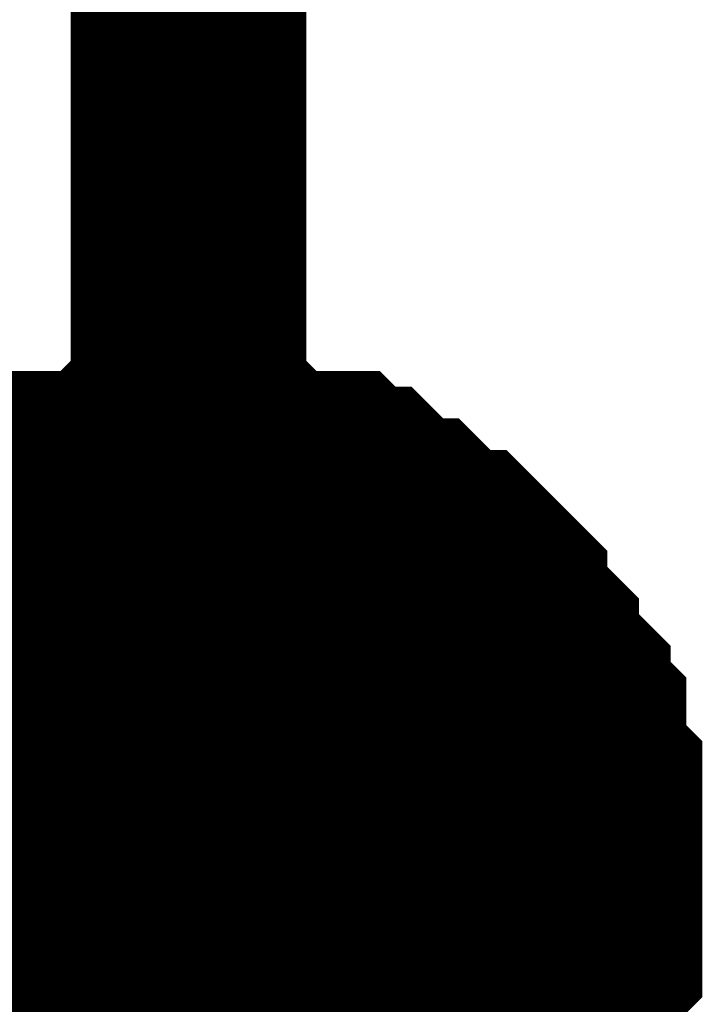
# Model space of a CAD drawing. Header units: inches. Extents: x 0 to 17, y 0 to 11.
# Tile 235 of 256: x 15.3415 to 15.3757, y 7.9927 to 8.0419. Entities that reach past the tile are written whole.
import ezdxf

# ---------------------------------------------------------------- set-up
doc = ezdxf.new("R2010")
doc.units = ezdxf.units.IN
doc.header["$MEASUREMENT"] = 0
doc.layers.add('Sheet', color=255, linetype='Continuous')

msp = doc.modelspace()

# ---------------------------------------------------------------- linework, layer by layer
at = {"layer": 'Sheet'}
for points in [[(15.100187, 9.099265, 0.0118, 0.0118, 0), (15.349953, 9.099265, 0.0118, 0.0118, 0), (15.349953, 8.999351, 0.0118, 0.0118, 0), (15.349953, 8.899438, 0.0118, 0.0118, 0), (15.349953, 8.799524, 0.0118, 0.0118, 0), (15.349953, 8.699611, 0.0118, 0.0118, 0), (15.349953, 8.599697, 0.0118, 0.0118, 0), (15.349953, 8.499784, 0.0118, 0.0118, 0), (15.349953, 8.39987, 0.0118, 0.0118, 0), (15.349953, 8.299957, 0.0118, 0.0118, 0), (15.349953, 8.19925, 0.0118, 0.0118, 0), (15.349953, 8.099337, 0.0118, 0.0118, 0), (15.349953, 7.999423, 0.0118, 0.0118, 0), (15.349953, 7.89951, 0.0118, 0.0118, 0)], [(15.334888, 8.012904, 0.0118, 0.0118, 0), (15.335681, 8.013697, 0.0118, 0.0118, 0), (15.336474, 8.01449, 0.0118, 0.0118, 0), (15.337267, 8.01449, 0.0118, 0.0118, 0), (15.33806, 8.015283, 0.0118, 0.0118, 0), (15.338853, 8.016076, 0.0118, 0.0118, 0), (15.339646, 8.016076, 0.0118, 0.0118, 0), (15.340438, 8.016869, 0.0118, 0.0118, 0), (15.341231, 8.017661, 0.0118, 0.0118, 0), (15.342024, 8.017661, 0.0118, 0.0118, 0), (15.342817, 8.018454, 0.0118, 0.0118, 0), (15.34361, 8.018454, 0.0118, 0.0118, 0), (15.345196, 8.018454, 0.0118, 0.0118, 0), (15.345989, 8.018454, 0.0118, 0.0118, 0), (15.346782, 8.019247, 0.0118, 0.0118, 0), (15.347575, 8.019247, 0.0118, 0.0118, 0), (15.34916, 8.019247, 0.0118, 0.0118, 0), (15.349953, 8.019247, 0.0118, 0.0118, 0)], [(15.334888, 8.012904, 0.0118, 0.0118, 0), (15.335681, 8.013697, 0.0118, 0.0118, 0), (15.336474, 8.01449, 0.0118, 0.0118, 0), (15.337267, 8.01449, 0.0118, 0.0118, 0), (15.33806, 8.015283, 0.0118, 0.0118, 0), (15.338853, 8.016076, 0.0118, 0.0118, 0), (15.339646, 8.016076, 0.0118, 0.0118, 0), (15.340438, 8.016869, 0.0118, 0.0118, 0), (15.341231, 8.017661, 0.0118, 0.0118, 0), (15.342024, 8.017661, 0.0118, 0.0118, 0), (15.342817, 8.018454, 0.0118, 0.0118, 0), (15.34361, 8.018454, 0.0118, 0.0118, 0), (15.345196, 8.018454, 0.0118, 0.0118, 0), (15.345989, 8.018454, 0.0118, 0.0118, 0), (15.346782, 8.019247, 0.0118, 0.0118, 0), (15.347575, 8.019247, 0.0118, 0.0118, 0), (15.34916, 8.019247, 0.0118, 0.0118, 0), (15.349953, 8.019247, 0.0118, 0.0118, 0)], [(15.334888, 8.012904, 0.0118, 0.0118, 0), (15.335681, 8.013697, 0.0118, 0.0118, 0), (15.336474, 8.01449, 0.0118, 0.0118, 0), (15.337267, 8.01449, 0.0118, 0.0118, 0), (15.33806, 8.015283, 0.0118, 0.0118, 0), (15.338853, 8.016076, 0.0118, 0.0118, 0), (15.339646, 8.016076, 0.0118, 0.0118, 0), (15.340438, 8.016869, 0.0118, 0.0118, 0), (15.341231, 8.017661, 0.0118, 0.0118, 0), (15.342024, 8.017661, 0.0118, 0.0118, 0), (15.342817, 8.018454, 0.0118, 0.0118, 0), (15.34361, 8.018454, 0.0118, 0.0118, 0), (15.345196, 8.018454, 0.0118, 0.0118, 0), (15.345989, 8.018454, 0.0118, 0.0118, 0), (15.346782, 8.019247, 0.0118, 0.0118, 0), (15.347575, 8.019247, 0.0118, 0.0118, 0), (15.34916, 8.019247, 0.0118, 0.0118, 0), (15.349953, 8.019247, 0.0118, 0.0118, 0)], [(15.334888, 8.012904, 0.0118, 0.0118, 0), (15.335681, 8.013697, 0.0118, 0.0118, 0), (15.336474, 8.01449, 0.0118, 0.0118, 0), (15.337267, 8.01449, 0.0118, 0.0118, 0), (15.33806, 8.015283, 0.0118, 0.0118, 0), (15.338853, 8.016076, 0.0118, 0.0118, 0), (15.339646, 8.016076, 0.0118, 0.0118, 0), (15.340438, 8.016869, 0.0118, 0.0118, 0), (15.341231, 8.017661, 0.0118, 0.0118, 0), (15.342024, 8.017661, 0.0118, 0.0118, 0), (15.342817, 8.018454, 0.0118, 0.0118, 0), (15.34361, 8.018454, 0.0118, 0.0118, 0), (15.345196, 8.018454, 0.0118, 0.0118, 0), (15.345989, 8.018454, 0.0118, 0.0118, 0), (15.346782, 8.019247, 0.0118, 0.0118, 0), (15.347575, 8.019247, 0.0118, 0.0118, 0), (15.34916, 8.019247, 0.0118, 0.0118, 0), (15.349953, 8.019247, 0.0118, 0.0118, 0)], [(15.349953, 8.019247, 0.0118, 0.0118, 0), (15.349953, 8.019247, 0.0118, 0.0118, 0)], [(15.349953, 8.019247, 0.0118, 0.0118, 0), (15.350746, 8.019247, 0.0118, 0.0118, 0), (15.352332, 8.019247, 0.0118, 0.0118, 0), (15.353125, 8.019247, 0.0118, 0.0118, 0), (15.353918, 8.018454, 0.0118, 0.0118, 0), (15.354711, 8.018454, 0.0118, 0.0118, 0), (15.356297, 8.018454, 0.0118, 0.0118, 0), (15.35709, 8.018454, 0.0118, 0.0118, 0), (15.357882, 8.017661, 0.0118, 0.0118, 0), (15.358675, 8.017661, 0.0118, 0.0118, 0), (15.359468, 8.016869, 0.0118, 0.0118, 0), (15.360261, 8.016076, 0.0118, 0.0118, 0), (15.361054, 8.016076, 0.0118, 0.0118, 0), (15.361847, 8.015283, 0.0118, 0.0118, 0), (15.36264, 8.01449, 0.0118, 0.0118, 0), (15.363433, 8.01449, 0.0118, 0.0118, 0), (15.364226, 8.013697, 0.0118, 0.0118, 0), (15.365019, 8.012904, 0.0118, 0.0118, 0), (15.365019, 8.012111, 0.0118, 0.0118, 0), (15.365812, 8.011318, 0.0118, 0.0118, 0), (15.366604, 8.010525, 0.0118, 0.0118, 0), (15.366604, 8.009732, 0.0118, 0.0118, 0), (15.367397, 8.008939, 0.0118, 0.0118, 0), (15.36819, 8.008146, 0.0118, 0.0118, 0), (15.36819, 8.007353, 0.0118, 0.0118, 0), (15.368983, 8.00656, 0.0118, 0.0118, 0), (15.368983, 8.005767, 0.0118, 0.0118, 0), (15.368983, 8.004181, 0.0118, 0.0118, 0), (15.369776, 8.003388, 0.0118, 0.0118, 0), (15.369776, 8.002595, 0.0118, 0.0118, 0), (15.369776, 8.001802, 0.0118, 0.0118, 0), (15.369776, 8.000216, 0.0118, 0.0118, 0), (15.369776, 7.999423, 0.0118, 0.0118, 0)], [(15.349953, 8.019247, 0.0118, 0.0118, 0), (15.349953, 8.019247, 0.0118, 0.0118, 0)], [(15.349953, 8.019247, 0.0118, 0.0118, 0), (15.350746, 8.019247, 0.0118, 0.0118, 0), (15.352332, 8.019247, 0.0118, 0.0118, 0), (15.353125, 8.019247, 0.0118, 0.0118, 0), (15.353918, 8.018454, 0.0118, 0.0118, 0), (15.354711, 8.018454, 0.0118, 0.0118, 0), (15.356297, 8.018454, 0.0118, 0.0118, 0), (15.35709, 8.018454, 0.0118, 0.0118, 0), (15.357882, 8.017661, 0.0118, 0.0118, 0), (15.358675, 8.017661, 0.0118, 0.0118, 0), (15.359468, 8.016869, 0.0118, 0.0118, 0), (15.360261, 8.016076, 0.0118, 0.0118, 0), (15.361054, 8.016076, 0.0118, 0.0118, 0), (15.361847, 8.015283, 0.0118, 0.0118, 0), (15.36264, 8.01449, 0.0118, 0.0118, 0), (15.363433, 8.01449, 0.0118, 0.0118, 0), (15.364226, 8.013697, 0.0118, 0.0118, 0), (15.365019, 8.012904, 0.0118, 0.0118, 0), (15.365019, 8.012111, 0.0118, 0.0118, 0), (15.365812, 8.011318, 0.0118, 0.0118, 0), (15.366604, 8.010525, 0.0118, 0.0118, 0), (15.366604, 8.009732, 0.0118, 0.0118, 0), (15.367397, 8.008939, 0.0118, 0.0118, 0), (15.36819, 8.008146, 0.0118, 0.0118, 0), (15.36819, 8.007353, 0.0118, 0.0118, 0), (15.368983, 8.00656, 0.0118, 0.0118, 0), (15.368983, 8.005767, 0.0118, 0.0118, 0), (15.368983, 8.004181, 0.0118, 0.0118, 0), (15.369776, 8.003388, 0.0118, 0.0118, 0), (15.369776, 8.002595, 0.0118, 0.0118, 0), (15.369776, 8.001802, 0.0118, 0.0118, 0), (15.369776, 8.000216, 0.0118, 0.0118, 0), (15.369776, 7.999423, 0.0118, 0.0118, 0)], [(15.349953, 8.019247, 0.0118, 0.0118, 0), (15.349953, 8.019247, 0.0118, 0.0118, 0)], [(15.349953, 8.019247, 0.0118, 0.0118, 0), (15.350746, 8.019247, 0.0118, 0.0118, 0), (15.352332, 8.019247, 0.0118, 0.0118, 0), (15.353125, 8.019247, 0.0118, 0.0118, 0), (15.353918, 8.018454, 0.0118, 0.0118, 0), (15.354711, 8.018454, 0.0118, 0.0118, 0), (15.356297, 8.018454, 0.0118, 0.0118, 0), (15.35709, 8.018454, 0.0118, 0.0118, 0), (15.357882, 8.017661, 0.0118, 0.0118, 0), (15.358675, 8.017661, 0.0118, 0.0118, 0), (15.359468, 8.016869, 0.0118, 0.0118, 0), (15.360261, 8.016076, 0.0118, 0.0118, 0), (15.361054, 8.016076, 0.0118, 0.0118, 0), (15.361847, 8.015283, 0.0118, 0.0118, 0), (15.36264, 8.01449, 0.0118, 0.0118, 0), (15.363433, 8.01449, 0.0118, 0.0118, 0), (15.364226, 8.013697, 0.0118, 0.0118, 0), (15.365019, 8.012904, 0.0118, 0.0118, 0), (15.365019, 8.012111, 0.0118, 0.0118, 0), (15.365812, 8.011318, 0.0118, 0.0118, 0), (15.366604, 8.010525, 0.0118, 0.0118, 0), (15.366604, 8.009732, 0.0118, 0.0118, 0), (15.367397, 8.008939, 0.0118, 0.0118, 0), (15.36819, 8.008146, 0.0118, 0.0118, 0), (15.36819, 8.007353, 0.0118, 0.0118, 0), (15.368983, 8.00656, 0.0118, 0.0118, 0), (15.368983, 8.005767, 0.0118, 0.0118, 0), (15.368983, 8.004181, 0.0118, 0.0118, 0), (15.369776, 8.003388, 0.0118, 0.0118, 0), (15.369776, 8.002595, 0.0118, 0.0118, 0), (15.369776, 8.001802, 0.0118, 0.0118, 0), (15.369776, 8.000216, 0.0118, 0.0118, 0), (15.369776, 7.999423, 0.0118, 0.0118, 0)], [(15.349953, 8.019247, 0.0118, 0.0118, 0), (15.349953, 8.019247, 0.0118, 0.0118, 0)], [(15.349953, 8.019247, 0.0118, 0.0118, 0), (15.350746, 8.019247, 0.0118, 0.0118, 0), (15.352332, 8.019247, 0.0118, 0.0118, 0), (15.353125, 8.019247, 0.0118, 0.0118, 0), (15.353918, 8.018454, 0.0118, 0.0118, 0), (15.354711, 8.018454, 0.0118, 0.0118, 0), (15.356297, 8.018454, 0.0118, 0.0118, 0), (15.35709, 8.018454, 0.0118, 0.0118, 0), (15.357882, 8.017661, 0.0118, 0.0118, 0), (15.358675, 8.017661, 0.0118, 0.0118, 0), (15.359468, 8.016869, 0.0118, 0.0118, 0), (15.360261, 8.016076, 0.0118, 0.0118, 0), (15.361054, 8.016076, 0.0118, 0.0118, 0), (15.361847, 8.015283, 0.0118, 0.0118, 0), (15.36264, 8.01449, 0.0118, 0.0118, 0), (15.363433, 8.01449, 0.0118, 0.0118, 0), (15.364226, 8.013697, 0.0118, 0.0118, 0), (15.365019, 8.012904, 0.0118, 0.0118, 0), (15.365019, 8.012111, 0.0118, 0.0118, 0), (15.365812, 8.011318, 0.0118, 0.0118, 0), (15.366604, 8.010525, 0.0118, 0.0118, 0), (15.366604, 8.009732, 0.0118, 0.0118, 0), (15.367397, 8.008939, 0.0118, 0.0118, 0), (15.36819, 8.008146, 0.0118, 0.0118, 0), (15.36819, 8.007353, 0.0118, 0.0118, 0), (15.368983, 8.00656, 0.0118, 0.0118, 0), (15.368983, 8.005767, 0.0118, 0.0118, 0), (15.368983, 8.004181, 0.0118, 0.0118, 0), (15.369776, 8.003388, 0.0118, 0.0118, 0), (15.369776, 8.002595, 0.0118, 0.0118, 0), (15.369776, 8.001802, 0.0118, 0.0118, 0), (15.369776, 8.000216, 0.0118, 0.0118, 0), (15.369776, 7.999423, 0.0118, 0.0118, 0)], [(15.338853, 8.016076, 0.0039, 0.0039, 0), (15.339646, 8.016076, 0.0039, 0.0039, 0), (15.340438, 8.016869, 0.0039, 0.0039, 0), (15.341231, 8.017661, 0.0039, 0.0039, 0), (15.342024, 8.017661, 0.0039, 0.0039, 0), (15.342817, 8.018454, 0.0039, 0.0039, 0), (15.34361, 8.018454, 0.0039, 0.0039, 0), (15.345196, 8.018454, 0.0039, 0.0039, 0), (15.345989, 8.018454, 0.0039, 0.0039, 0), (15.346782, 8.019247, 0.0039, 0.0039, 0), (15.347575, 8.019247, 0.0039, 0.0039, 0), (15.34916, 8.019247, 0.0039, 0.0039, 0), (15.349953, 8.019247, 0.0039, 0.0039, 0)], [(15.338853, 8.016076, 0.0039, 0.0039, 0), (15.339646, 8.016076, 0.0039, 0.0039, 0), (15.340438, 8.016869, 0.0039, 0.0039, 0), (15.341231, 8.017661, 0.0039, 0.0039, 0), (15.342024, 8.017661, 0.0039, 0.0039, 0), (15.342817, 8.018454, 0.0039, 0.0039, 0), (15.34361, 8.018454, 0.0039, 0.0039, 0), (15.345196, 8.018454, 0.0039, 0.0039, 0), (15.345989, 8.018454, 0.0039, 0.0039, 0), (15.346782, 8.019247, 0.0039, 0.0039, 0), (15.347575, 8.019247, 0.0039, 0.0039, 0), (15.34916, 8.019247, 0.0039, 0.0039, 0), (15.349953, 8.019247, 0.0039, 0.0039, 0)], [(15.338853, 8.016076, 0.0039, 0.0039, 0), (15.339646, 8.016076, 0.0039, 0.0039, 0), (15.340438, 8.016869, 0.0039, 0.0039, 0), (15.341231, 8.017661, 0.0039, 0.0039, 0), (15.342024, 8.017661, 0.0039, 0.0039, 0), (15.342817, 8.018454, 0.0039, 0.0039, 0), (15.34361, 8.018454, 0.0039, 0.0039, 0), (15.345196, 8.018454, 0.0039, 0.0039, 0), (15.345989, 8.018454, 0.0039, 0.0039, 0), (15.346782, 8.019247, 0.0039, 0.0039, 0), (15.347575, 8.019247, 0.0039, 0.0039, 0), (15.34916, 8.019247, 0.0039, 0.0039, 0), (15.349953, 8.019247, 0.0039, 0.0039, 0)], [(15.338853, 8.016076, 0.0039, 0.0039, 0), (15.339646, 8.016076, 0.0039, 0.0039, 0), (15.340438, 8.016869, 0.0039, 0.0039, 0), (15.341231, 8.017661, 0.0039, 0.0039, 0), (15.342024, 8.017661, 0.0039, 0.0039, 0), (15.342817, 8.018454, 0.0039, 0.0039, 0), (15.34361, 8.018454, 0.0039, 0.0039, 0), (15.345196, 8.018454, 0.0039, 0.0039, 0), (15.345989, 8.018454, 0.0039, 0.0039, 0), (15.346782, 8.019247, 0.0039, 0.0039, 0), (15.347575, 8.019247, 0.0039, 0.0039, 0), (15.34916, 8.019247, 0.0039, 0.0039, 0), (15.349953, 8.019247, 0.0039, 0.0039, 0)], [(15.349953, 8.019247, 0.0039, 0.0039, 0), (15.349953, 8.019247, 0.0039, 0.0039, 0)], [(15.349953, 8.019247, 0.0039, 0.0039, 0), (15.350746, 8.019247, 0.0039, 0.0039, 0), (15.352332, 8.019247, 0.0039, 0.0039, 0), (15.353125, 8.019247, 0.0039, 0.0039, 0), (15.353918, 8.018454, 0.0039, 0.0039, 0), (15.354711, 8.018454, 0.0039, 0.0039, 0), (15.356297, 8.018454, 0.0039, 0.0039, 0), (15.35709, 8.018454, 0.0039, 0.0039, 0), (15.357882, 8.017661, 0.0039, 0.0039, 0), (15.358675, 8.017661, 0.0039, 0.0039, 0), (15.359468, 8.016869, 0.0039, 0.0039, 0), (15.360261, 8.016076, 0.0039, 0.0039, 0), (15.361054, 8.016076, 0.0039, 0.0039, 0), (15.361847, 8.015283, 0.0039, 0.0039, 0), (15.36264, 8.01449, 0.0039, 0.0039, 0), (15.363433, 8.01449, 0.0039, 0.0039, 0), (15.364226, 8.013697, 0.0039, 0.0039, 0), (15.365019, 8.012904, 0.0039, 0.0039, 0), (15.365019, 8.012111, 0.0039, 0.0039, 0), (15.365812, 8.011318, 0.0039, 0.0039, 0), (15.366604, 8.010525, 0.0039, 0.0039, 0), (15.366604, 8.009732, 0.0039, 0.0039, 0), (15.367397, 8.008939, 0.0039, 0.0039, 0), (15.36819, 8.008146, 0.0039, 0.0039, 0), (15.36819, 8.007353, 0.0039, 0.0039, 0), (15.368983, 8.00656, 0.0039, 0.0039, 0), (15.368983, 8.005767, 0.0039, 0.0039, 0), (15.368983, 8.004181, 0.0039, 0.0039, 0), (15.369776, 8.003388, 0.0039, 0.0039, 0), (15.369776, 8.002595, 0.0039, 0.0039, 0), (15.369776, 8.001802, 0.0039, 0.0039, 0), (15.369776, 8.000216, 0.0039, 0.0039, 0), (15.369776, 7.999423, 0.0039, 0.0039, 0)], [(15.349953, 8.019247, 0.0039, 0.0039, 0), (15.349953, 8.019247, 0.0039, 0.0039, 0)], [(15.349953, 8.019247, 0.0039, 0.0039, 0), (15.350746, 8.019247, 0.0039, 0.0039, 0), (15.352332, 8.019247, 0.0039, 0.0039, 0), (15.353125, 8.019247, 0.0039, 0.0039, 0), (15.353918, 8.018454, 0.0039, 0.0039, 0), (15.354711, 8.018454, 0.0039, 0.0039, 0), (15.356297, 8.018454, 0.0039, 0.0039, 0), (15.35709, 8.018454, 0.0039, 0.0039, 0), (15.357882, 8.017661, 0.0039, 0.0039, 0), (15.358675, 8.017661, 0.0039, 0.0039, 0), (15.359468, 8.016869, 0.0039, 0.0039, 0), (15.360261, 8.016076, 0.0039, 0.0039, 0), (15.361054, 8.016076, 0.0039, 0.0039, 0), (15.361847, 8.015283, 0.0039, 0.0039, 0), (15.36264, 8.01449, 0.0039, 0.0039, 0), (15.363433, 8.01449, 0.0039, 0.0039, 0), (15.364226, 8.013697, 0.0039, 0.0039, 0), (15.365019, 8.012904, 0.0039, 0.0039, 0), (15.365019, 8.012111, 0.0039, 0.0039, 0), (15.365812, 8.011318, 0.0039, 0.0039, 0), (15.366604, 8.010525, 0.0039, 0.0039, 0), (15.366604, 8.009732, 0.0039, 0.0039, 0), (15.367397, 8.008939, 0.0039, 0.0039, 0), (15.36819, 8.008146, 0.0039, 0.0039, 0), (15.36819, 8.007353, 0.0039, 0.0039, 0), (15.368983, 8.00656, 0.0039, 0.0039, 0), (15.368983, 8.005767, 0.0039, 0.0039, 0), (15.368983, 8.004181, 0.0039, 0.0039, 0), (15.369776, 8.003388, 0.0039, 0.0039, 0), (15.369776, 8.002595, 0.0039, 0.0039, 0), (15.369776, 8.001802, 0.0039, 0.0039, 0), (15.369776, 8.000216, 0.0039, 0.0039, 0), (15.369776, 7.999423, 0.0039, 0.0039, 0)], [(15.349953, 8.019247, 0.0039, 0.0039, 0), (15.349953, 8.019247, 0.0039, 0.0039, 0)], [(15.349953, 8.019247, 0.0039, 0.0039, 0), (15.350746, 8.019247, 0.0039, 0.0039, 0), (15.352332, 8.019247, 0.0039, 0.0039, 0), (15.353125, 8.019247, 0.0039, 0.0039, 0), (15.353918, 8.018454, 0.0039, 0.0039, 0), (15.354711, 8.018454, 0.0039, 0.0039, 0), (15.356297, 8.018454, 0.0039, 0.0039, 0), (15.35709, 8.018454, 0.0039, 0.0039, 0), (15.357882, 8.017661, 0.0039, 0.0039, 0), (15.358675, 8.017661, 0.0039, 0.0039, 0), (15.359468, 8.016869, 0.0039, 0.0039, 0), (15.360261, 8.016076, 0.0039, 0.0039, 0), (15.361054, 8.016076, 0.0039, 0.0039, 0), (15.361847, 8.015283, 0.0039, 0.0039, 0), (15.36264, 8.01449, 0.0039, 0.0039, 0), (15.363433, 8.01449, 0.0039, 0.0039, 0), (15.364226, 8.013697, 0.0039, 0.0039, 0), (15.365019, 8.012904, 0.0039, 0.0039, 0), (15.365019, 8.012111, 0.0039, 0.0039, 0), (15.365812, 8.011318, 0.0039, 0.0039, 0), (15.366604, 8.010525, 0.0039, 0.0039, 0), (15.366604, 8.009732, 0.0039, 0.0039, 0), (15.367397, 8.008939, 0.0039, 0.0039, 0), (15.36819, 8.008146, 0.0039, 0.0039, 0), (15.36819, 8.007353, 0.0039, 0.0039, 0), (15.368983, 8.00656, 0.0039, 0.0039, 0), (15.368983, 8.005767, 0.0039, 0.0039, 0), (15.368983, 8.004181, 0.0039, 0.0039, 0), (15.369776, 8.003388, 0.0039, 0.0039, 0), (15.369776, 8.002595, 0.0039, 0.0039, 0), (15.369776, 8.001802, 0.0039, 0.0039, 0), (15.369776, 8.000216, 0.0039, 0.0039, 0), (15.369776, 7.999423, 0.0039, 0.0039, 0)], [(15.349953, 8.019247, 0.0039, 0.0039, 0), (15.349953, 8.019247, 0.0039, 0.0039, 0)], [(15.349953, 8.019247, 0.0039, 0.0039, 0), (15.350746, 8.019247, 0.0039, 0.0039, 0), (15.352332, 8.019247, 0.0039, 0.0039, 0), (15.353125, 8.019247, 0.0039, 0.0039, 0), (15.353918, 8.018454, 0.0039, 0.0039, 0), (15.354711, 8.018454, 0.0039, 0.0039, 0), (15.356297, 8.018454, 0.0039, 0.0039, 0), (15.35709, 8.018454, 0.0039, 0.0039, 0), (15.357882, 8.017661, 0.0039, 0.0039, 0), (15.358675, 8.017661, 0.0039, 0.0039, 0), (15.359468, 8.016869, 0.0039, 0.0039, 0), (15.360261, 8.016076, 0.0039, 0.0039, 0), (15.361054, 8.016076, 0.0039, 0.0039, 0), (15.361847, 8.015283, 0.0039, 0.0039, 0), (15.36264, 8.01449, 0.0039, 0.0039, 0), (15.363433, 8.01449, 0.0039, 0.0039, 0), (15.364226, 8.013697, 0.0039, 0.0039, 0), (15.365019, 8.012904, 0.0039, 0.0039, 0), (15.365019, 8.012111, 0.0039, 0.0039, 0), (15.365812, 8.011318, 0.0039, 0.0039, 0), (15.366604, 8.010525, 0.0039, 0.0039, 0), (15.366604, 8.009732, 0.0039, 0.0039, 0), (15.367397, 8.008939, 0.0039, 0.0039, 0), (15.36819, 8.008146, 0.0039, 0.0039, 0), (15.36819, 8.007353, 0.0039, 0.0039, 0), (15.368983, 8.00656, 0.0039, 0.0039, 0), (15.368983, 8.005767, 0.0039, 0.0039, 0), (15.368983, 8.004181, 0.0039, 0.0039, 0), (15.369776, 8.003388, 0.0039, 0.0039, 0), (15.369776, 8.002595, 0.0039, 0.0039, 0), (15.369776, 8.001802, 0.0039, 0.0039, 0), (15.369776, 8.000216, 0.0039, 0.0039, 0), (15.369776, 7.999423, 0.0039, 0.0039, 0)], [(15.100187, 7.999423, 0.0118, 0.0118, 0), (15.349953, 7.999423, 0.0118, 0.0118, 0)], [(15.369776, 7.999423, 0.0118, 0.0118, 0), (15.369776, 7.99863, 0.0118, 0.0118, 0), (15.369776, 7.997044, 0.0118, 0.0118, 0), (15.369776, 7.996251, 0.0118, 0.0118, 0), (15.369776, 7.995458, 0.0118, 0.0118, 0), (15.368983, 7.994666, 0.0118, 0.0118, 0), (15.368983, 7.99308, 0.0118, 0.0118, 0), (15.368983, 7.992287, 0.0118, 0.0118, 0), (15.36819, 7.991494, 0.0118, 0.0118, 0), (15.36819, 7.990701, 0.0118, 0.0118, 0), (15.367397, 7.989908, 0.0118, 0.0118, 0), (15.366604, 7.989115, 0.0118, 0.0118, 0), (15.366604, 7.988322, 0.0118, 0.0118, 0), (15.365812, 7.987529, 0.0118, 0.0118, 0), (15.365019, 7.986736, 0.0118, 0.0118, 0)], [(15.369776, 7.999423, 0.0118, 0.0118, 0), (15.369776, 7.99863, 0.0118, 0.0118, 0), (15.369776, 7.997044, 0.0118, 0.0118, 0), (15.369776, 7.996251, 0.0118, 0.0118, 0), (15.369776, 7.995458, 0.0118, 0.0118, 0), (15.368983, 7.994666, 0.0118, 0.0118, 0), (15.368983, 7.99308, 0.0118, 0.0118, 0), (15.368983, 7.992287, 0.0118, 0.0118, 0), (15.36819, 7.991494, 0.0118, 0.0118, 0), (15.36819, 7.990701, 0.0118, 0.0118, 0), (15.367397, 7.989908, 0.0118, 0.0118, 0), (15.366604, 7.989115, 0.0118, 0.0118, 0), (15.366604, 7.988322, 0.0118, 0.0118, 0), (15.365812, 7.987529, 0.0118, 0.0118, 0), (15.365019, 7.986736, 0.0118, 0.0118, 0)], [(15.369776, 7.999423, 0.0118, 0.0118, 0), (15.369776, 7.99863, 0.0118, 0.0118, 0), (15.369776, 7.997044, 0.0118, 0.0118, 0), (15.369776, 7.996251, 0.0118, 0.0118, 0), (15.369776, 7.995458, 0.0118, 0.0118, 0), (15.368983, 7.994666, 0.0118, 0.0118, 0), (15.368983, 7.99308, 0.0118, 0.0118, 0), (15.368983, 7.992287, 0.0118, 0.0118, 0), (15.36819, 7.991494, 0.0118, 0.0118, 0), (15.36819, 7.990701, 0.0118, 0.0118, 0), (15.367397, 7.989908, 0.0118, 0.0118, 0), (15.366604, 7.989115, 0.0118, 0.0118, 0), (15.366604, 7.988322, 0.0118, 0.0118, 0), (15.365812, 7.987529, 0.0118, 0.0118, 0), (15.365019, 7.986736, 0.0118, 0.0118, 0)], [(15.369776, 7.999423, 0.0118, 0.0118, 0), (15.369776, 7.99863, 0.0118, 0.0118, 0), (15.369776, 7.997044, 0.0118, 0.0118, 0), (15.369776, 7.996251, 0.0118, 0.0118, 0), (15.369776, 7.995458, 0.0118, 0.0118, 0), (15.368983, 7.994666, 0.0118, 0.0118, 0), (15.368983, 7.99308, 0.0118, 0.0118, 0), (15.368983, 7.992287, 0.0118, 0.0118, 0), (15.36819, 7.991494, 0.0118, 0.0118, 0), (15.36819, 7.990701, 0.0118, 0.0118, 0), (15.367397, 7.989908, 0.0118, 0.0118, 0), (15.366604, 7.989115, 0.0118, 0.0118, 0), (15.366604, 7.988322, 0.0118, 0.0118, 0), (15.365812, 7.987529, 0.0118, 0.0118, 0), (15.365019, 7.986736, 0.0118, 0.0118, 0)], [(15.369776, 7.999423, 0.0118, 0.0118, 0), (15.369776, 7.999423, 0.0118, 0.0118, 0), (15.369776, 7.999423, 0.0118, 0.0118, 0), (15.369776, 7.999423, 0.0118, 0.0118, 0), (15.369776, 7.999423, 0.0118, 0.0118, 0), (15.369776, 7.999423, 0.0118, 0.0118, 0), (15.369776, 7.999423, 0.0118, 0.0118, 0), (15.369776, 7.999423, 0.0118, 0.0118, 0), (15.369776, 7.999423, 0.0118, 0.0118, 0), (15.369776, 7.999423, 0.0118, 0.0118, 0), (15.369776, 7.999423, 0.0118, 0.0118, 0), (15.369776, 7.999423, 0.0118, 0.0118, 0), (15.369776, 7.999423, 0.0118, 0.0118, 0), (15.369776, 7.999423, 0.0118, 0.0118, 0), (15.369776, 7.999423, 0.0118, 0.0118, 0), (15.369776, 7.999423, 0.0118, 0.0118, 0), (15.369776, 7.999423, 0.0118, 0.0118, 0), (15.369776, 7.999423, 0.0118, 0.0118, 0), (15.369776, 7.999423, 0.0118, 0.0118, 0), (15.369776, 7.999423, 0.0118, 0.0118, 0), (15.369776, 7.999423, 0.0118, 0.0118, 0), (15.369776, 7.999423, 0.0118, 0.0118, 0), (15.369776, 7.999423, 0.0118, 0.0118, 0), (15.369776, 7.999423, 0.0118, 0.0118, 0), (15.369776, 7.999423, 0.0118, 0.0118, 0), (15.369776, 7.999423, 0.0118, 0.0118, 0), (15.369776, 7.999423, 0.0118, 0.0118, 0), (15.369776, 7.999423, 0.0118, 0.0118, 0), (15.369776, 7.999423, 0.0118, 0.0118, 0), (15.369776, 7.999423, 0.0118, 0.0118, 0), (15.369776, 7.999423, 0.0118, 0.0118, 0), (15.369776, 7.999423, 0.0118, 0.0118, 0), (15.369776, 7.999423, 0.0118, 0.0118, 0)], [(15.369776, 7.999423, 0.0118, 0.0118, 0), (15.369776, 7.999423, 0.0118, 0.0118, 0)], [(15.369776, 7.999423, 0.0118, 0.0118, 0), (15.369776, 7.999423, 0.0118, 0.0118, 0), (15.369776, 7.999423, 0.0118, 0.0118, 0), (15.369776, 7.999423, 0.0118, 0.0118, 0), (15.369776, 7.999423, 0.0118, 0.0118, 0), (15.369776, 7.999423, 0.0118, 0.0118, 0), (15.369776, 7.999423, 0.0118, 0.0118, 0), (15.369776, 7.999423, 0.0118, 0.0118, 0), (15.369776, 7.999423, 0.0118, 0.0118, 0), (15.369776, 7.999423, 0.0118, 0.0118, 0), (15.369776, 7.999423, 0.0118, 0.0118, 0), (15.369776, 7.999423, 0.0118, 0.0118, 0), (15.369776, 7.999423, 0.0118, 0.0118, 0), (15.369776, 7.999423, 0.0118, 0.0118, 0), (15.369776, 7.999423, 0.0118, 0.0118, 0), (15.369776, 7.999423, 0.0118, 0.0118, 0), (15.369776, 7.999423, 0.0118, 0.0118, 0), (15.369776, 7.999423, 0.0118, 0.0118, 0), (15.369776, 7.999423, 0.0118, 0.0118, 0), (15.369776, 7.999423, 0.0118, 0.0118, 0), (15.369776, 7.999423, 0.0118, 0.0118, 0), (15.369776, 7.999423, 0.0118, 0.0118, 0), (15.369776, 7.999423, 0.0118, 0.0118, 0), (15.369776, 7.999423, 0.0118, 0.0118, 0), (15.369776, 7.999423, 0.0118, 0.0118, 0), (15.369776, 7.999423, 0.0118, 0.0118, 0), (15.369776, 7.999423, 0.0118, 0.0118, 0), (15.369776, 7.999423, 0.0118, 0.0118, 0), (15.369776, 7.999423, 0.0118, 0.0118, 0), (15.369776, 7.999423, 0.0118, 0.0118, 0), (15.369776, 7.999423, 0.0118, 0.0118, 0), (15.369776, 7.999423, 0.0118, 0.0118, 0), (15.369776, 7.999423, 0.0118, 0.0118, 0)], [(15.369776, 7.999423, 0.0118, 0.0118, 0), (15.369776, 7.999423, 0.0118, 0.0118, 0)], [(15.369776, 7.999423, 0.0118, 0.0118, 0), (15.369776, 7.999423, 0.0118, 0.0118, 0), (15.369776, 7.999423, 0.0118, 0.0118, 0), (15.369776, 7.999423, 0.0118, 0.0118, 0), (15.369776, 7.999423, 0.0118, 0.0118, 0), (15.369776, 7.999423, 0.0118, 0.0118, 0), (15.369776, 7.999423, 0.0118, 0.0118, 0), (15.369776, 7.999423, 0.0118, 0.0118, 0), (15.369776, 7.999423, 0.0118, 0.0118, 0), (15.369776, 7.999423, 0.0118, 0.0118, 0), (15.369776, 7.999423, 0.0118, 0.0118, 0), (15.369776, 7.999423, 0.0118, 0.0118, 0), (15.369776, 7.999423, 0.0118, 0.0118, 0), (15.369776, 7.999423, 0.0118, 0.0118, 0), (15.369776, 7.999423, 0.0118, 0.0118, 0), (15.369776, 7.999423, 0.0118, 0.0118, 0), (15.369776, 7.999423, 0.0118, 0.0118, 0), (15.369776, 7.999423, 0.0118, 0.0118, 0), (15.369776, 7.999423, 0.0118, 0.0118, 0), (15.369776, 7.999423, 0.0118, 0.0118, 0), (15.369776, 7.999423, 0.0118, 0.0118, 0), (15.369776, 7.999423, 0.0118, 0.0118, 0), (15.369776, 7.999423, 0.0118, 0.0118, 0), (15.369776, 7.999423, 0.0118, 0.0118, 0), (15.369776, 7.999423, 0.0118, 0.0118, 0), (15.369776, 7.999423, 0.0118, 0.0118, 0), (15.369776, 7.999423, 0.0118, 0.0118, 0), (15.369776, 7.999423, 0.0118, 0.0118, 0), (15.369776, 7.999423, 0.0118, 0.0118, 0), (15.369776, 7.999423, 0.0118, 0.0118, 0), (15.369776, 7.999423, 0.0118, 0.0118, 0), (15.369776, 7.999423, 0.0118, 0.0118, 0), (15.369776, 7.999423, 0.0118, 0.0118, 0)], [(15.369776, 7.999423, 0.0118, 0.0118, 0), (15.369776, 7.999423, 0.0118, 0.0118, 0)], [(15.369776, 7.999423, 0.0118, 0.0118, 0), (15.369776, 7.999423, 0.0118, 0.0118, 0), (15.369776, 7.999423, 0.0118, 0.0118, 0), (15.369776, 7.999423, 0.0118, 0.0118, 0), (15.369776, 7.999423, 0.0118, 0.0118, 0), (15.369776, 7.999423, 0.0118, 0.0118, 0), (15.369776, 7.999423, 0.0118, 0.0118, 0), (15.369776, 7.999423, 0.0118, 0.0118, 0), (15.369776, 7.999423, 0.0118, 0.0118, 0), (15.369776, 7.999423, 0.0118, 0.0118, 0), (15.369776, 7.999423, 0.0118, 0.0118, 0), (15.369776, 7.999423, 0.0118, 0.0118, 0), (15.369776, 7.999423, 0.0118, 0.0118, 0), (15.369776, 7.999423, 0.0118, 0.0118, 0), (15.369776, 7.999423, 0.0118, 0.0118, 0), (15.369776, 7.999423, 0.0118, 0.0118, 0), (15.369776, 7.999423, 0.0118, 0.0118, 0), (15.369776, 7.999423, 0.0118, 0.0118, 0), (15.369776, 7.999423, 0.0118, 0.0118, 0), (15.369776, 7.999423, 0.0118, 0.0118, 0), (15.369776, 7.999423, 0.0118, 0.0118, 0), (15.369776, 7.999423, 0.0118, 0.0118, 0), (15.369776, 7.999423, 0.0118, 0.0118, 0), (15.369776, 7.999423, 0.0118, 0.0118, 0), (15.369776, 7.999423, 0.0118, 0.0118, 0), (15.369776, 7.999423, 0.0118, 0.0118, 0), (15.369776, 7.999423, 0.0118, 0.0118, 0), (15.369776, 7.999423, 0.0118, 0.0118, 0), (15.369776, 7.999423, 0.0118, 0.0118, 0), (15.369776, 7.999423, 0.0118, 0.0118, 0), (15.369776, 7.999423, 0.0118, 0.0118, 0), (15.369776, 7.999423, 0.0118, 0.0118, 0), (15.369776, 7.999423, 0.0118, 0.0118, 0)], [(15.369776, 7.999423, 0.0118, 0.0118, 0), (15.369776, 7.999423, 0.0118, 0.0118, 0)], [(15.369776, 7.999423, 0.0039, 0.0039, 0), (15.369776, 7.99863, 0.0039, 0.0039, 0), (15.369776, 7.997044, 0.0039, 0.0039, 0), (15.369776, 7.996251, 0.0039, 0.0039, 0), (15.369776, 7.995458, 0.0039, 0.0039, 0), (15.368983, 7.994666, 0.0039, 0.0039, 0), (15.368983, 7.99308, 0.0039, 0.0039, 0), (15.368983, 7.992287, 0.0039, 0.0039, 0), (15.36819, 7.991494, 0.0039, 0.0039, 0), (15.36819, 7.990701, 0.0039, 0.0039, 0)], [(15.369776, 7.999423, 0.0039, 0.0039, 0), (15.369776, 7.99863, 0.0039, 0.0039, 0), (15.369776, 7.997044, 0.0039, 0.0039, 0), (15.369776, 7.996251, 0.0039, 0.0039, 0), (15.369776, 7.995458, 0.0039, 0.0039, 0), (15.368983, 7.994666, 0.0039, 0.0039, 0), (15.368983, 7.99308, 0.0039, 0.0039, 0), (15.368983, 7.992287, 0.0039, 0.0039, 0), (15.36819, 7.991494, 0.0039, 0.0039, 0), (15.36819, 7.990701, 0.0039, 0.0039, 0)], [(15.369776, 7.999423, 0.0039, 0.0039, 0), (15.369776, 7.99863, 0.0039, 0.0039, 0), (15.369776, 7.997044, 0.0039, 0.0039, 0), (15.369776, 7.996251, 0.0039, 0.0039, 0), (15.369776, 7.995458, 0.0039, 0.0039, 0), (15.368983, 7.994666, 0.0039, 0.0039, 0), (15.368983, 7.99308, 0.0039, 0.0039, 0), (15.368983, 7.992287, 0.0039, 0.0039, 0), (15.36819, 7.991494, 0.0039, 0.0039, 0), (15.36819, 7.990701, 0.0039, 0.0039, 0)], [(15.369776, 7.999423, 0.0039, 0.0039, 0), (15.369776, 7.99863, 0.0039, 0.0039, 0), (15.369776, 7.997044, 0.0039, 0.0039, 0), (15.369776, 7.996251, 0.0039, 0.0039, 0), (15.369776, 7.995458, 0.0039, 0.0039, 0), (15.368983, 7.994666, 0.0039, 0.0039, 0), (15.368983, 7.99308, 0.0039, 0.0039, 0), (15.368983, 7.992287, 0.0039, 0.0039, 0), (15.36819, 7.991494, 0.0039, 0.0039, 0), (15.36819, 7.990701, 0.0039, 0.0039, 0)], [(15.369776, 7.999423, 0.0039, 0.0039, 0), (15.369776, 7.999423, 0.0039, 0.0039, 0), (15.369776, 7.999423, 0.0039, 0.0039, 0), (15.369776, 7.999423, 0.0039, 0.0039, 0), (15.369776, 7.999423, 0.0039, 0.0039, 0), (15.369776, 7.999423, 0.0039, 0.0039, 0), (15.369776, 7.999423, 0.0039, 0.0039, 0), (15.369776, 7.999423, 0.0039, 0.0039, 0), (15.369776, 7.999423, 0.0039, 0.0039, 0), (15.369776, 7.999423, 0.0039, 0.0039, 0), (15.369776, 7.999423, 0.0039, 0.0039, 0), (15.369776, 7.999423, 0.0039, 0.0039, 0), (15.369776, 7.999423, 0.0039, 0.0039, 0), (15.369776, 7.999423, 0.0039, 0.0039, 0), (15.369776, 7.999423, 0.0039, 0.0039, 0), (15.369776, 7.999423, 0.0039, 0.0039, 0), (15.369776, 7.999423, 0.0039, 0.0039, 0), (15.369776, 7.999423, 0.0039, 0.0039, 0), (15.369776, 7.999423, 0.0039, 0.0039, 0), (15.369776, 7.999423, 0.0039, 0.0039, 0), (15.369776, 7.999423, 0.0039, 0.0039, 0), (15.369776, 7.999423, 0.0039, 0.0039, 0), (15.369776, 7.999423, 0.0039, 0.0039, 0), (15.369776, 7.999423, 0.0039, 0.0039, 0), (15.369776, 7.999423, 0.0039, 0.0039, 0), (15.369776, 7.999423, 0.0039, 0.0039, 0), (15.369776, 7.999423, 0.0039, 0.0039, 0), (15.369776, 7.999423, 0.0039, 0.0039, 0), (15.369776, 7.999423, 0.0039, 0.0039, 0), (15.369776, 7.999423, 0.0039, 0.0039, 0), (15.369776, 7.999423, 0.0039, 0.0039, 0), (15.369776, 7.999423, 0.0039, 0.0039, 0), (15.369776, 7.999423, 0.0039, 0.0039, 0)], [(15.369776, 7.999423, 0.0039, 0.0039, 0), (15.369776, 7.999423, 0.0039, 0.0039, 0)], [(15.369776, 7.999423, 0.0039, 0.0039, 0), (15.369776, 7.999423, 0.0039, 0.0039, 0), (15.369776, 7.999423, 0.0039, 0.0039, 0), (15.369776, 7.999423, 0.0039, 0.0039, 0), (15.369776, 7.999423, 0.0039, 0.0039, 0), (15.369776, 7.999423, 0.0039, 0.0039, 0), (15.369776, 7.999423, 0.0039, 0.0039, 0), (15.369776, 7.999423, 0.0039, 0.0039, 0), (15.369776, 7.999423, 0.0039, 0.0039, 0), (15.369776, 7.999423, 0.0039, 0.0039, 0), (15.369776, 7.999423, 0.0039, 0.0039, 0), (15.369776, 7.999423, 0.0039, 0.0039, 0), (15.369776, 7.999423, 0.0039, 0.0039, 0), (15.369776, 7.999423, 0.0039, 0.0039, 0), (15.369776, 7.999423, 0.0039, 0.0039, 0), (15.369776, 7.999423, 0.0039, 0.0039, 0), (15.369776, 7.999423, 0.0039, 0.0039, 0), (15.369776, 7.999423, 0.0039, 0.0039, 0), (15.369776, 7.999423, 0.0039, 0.0039, 0), (15.369776, 7.999423, 0.0039, 0.0039, 0), (15.369776, 7.999423, 0.0039, 0.0039, 0), (15.369776, 7.999423, 0.0039, 0.0039, 0), (15.369776, 7.999423, 0.0039, 0.0039, 0), (15.369776, 7.999423, 0.0039, 0.0039, 0), (15.369776, 7.999423, 0.0039, 0.0039, 0), (15.369776, 7.999423, 0.0039, 0.0039, 0), (15.369776, 7.999423, 0.0039, 0.0039, 0), (15.369776, 7.999423, 0.0039, 0.0039, 0), (15.369776, 7.999423, 0.0039, 0.0039, 0), (15.369776, 7.999423, 0.0039, 0.0039, 0), (15.369776, 7.999423, 0.0039, 0.0039, 0), (15.369776, 7.999423, 0.0039, 0.0039, 0), (15.369776, 7.999423, 0.0039, 0.0039, 0)], [(15.369776, 7.999423, 0.0039, 0.0039, 0), (15.369776, 7.999423, 0.0039, 0.0039, 0)], [(15.369776, 7.999423, 0.0039, 0.0039, 0), (15.369776, 7.999423, 0.0039, 0.0039, 0), (15.369776, 7.999423, 0.0039, 0.0039, 0), (15.369776, 7.999423, 0.0039, 0.0039, 0), (15.369776, 7.999423, 0.0039, 0.0039, 0), (15.369776, 7.999423, 0.0039, 0.0039, 0), (15.369776, 7.999423, 0.0039, 0.0039, 0), (15.369776, 7.999423, 0.0039, 0.0039, 0), (15.369776, 7.999423, 0.0039, 0.0039, 0), (15.369776, 7.999423, 0.0039, 0.0039, 0), (15.369776, 7.999423, 0.0039, 0.0039, 0), (15.369776, 7.999423, 0.0039, 0.0039, 0), (15.369776, 7.999423, 0.0039, 0.0039, 0), (15.369776, 7.999423, 0.0039, 0.0039, 0), (15.369776, 7.999423, 0.0039, 0.0039, 0), (15.369776, 7.999423, 0.0039, 0.0039, 0), (15.369776, 7.999423, 0.0039, 0.0039, 0), (15.369776, 7.999423, 0.0039, 0.0039, 0), (15.369776, 7.999423, 0.0039, 0.0039, 0), (15.369776, 7.999423, 0.0039, 0.0039, 0), (15.369776, 7.999423, 0.0039, 0.0039, 0), (15.369776, 7.999423, 0.0039, 0.0039, 0), (15.369776, 7.999423, 0.0039, 0.0039, 0), (15.369776, 7.999423, 0.0039, 0.0039, 0), (15.369776, 7.999423, 0.0039, 0.0039, 0), (15.369776, 7.999423, 0.0039, 0.0039, 0), (15.369776, 7.999423, 0.0039, 0.0039, 0), (15.369776, 7.999423, 0.0039, 0.0039, 0), (15.369776, 7.999423, 0.0039, 0.0039, 0), (15.369776, 7.999423, 0.0039, 0.0039, 0), (15.369776, 7.999423, 0.0039, 0.0039, 0), (15.369776, 7.999423, 0.0039, 0.0039, 0), (15.369776, 7.999423, 0.0039, 0.0039, 0)], [(15.369776, 7.999423, 0.0039, 0.0039, 0), (15.369776, 7.999423, 0.0039, 0.0039, 0)], [(15.369776, 7.999423, 0.0039, 0.0039, 0), (15.369776, 7.999423, 0.0039, 0.0039, 0), (15.369776, 7.999423, 0.0039, 0.0039, 0), (15.369776, 7.999423, 0.0039, 0.0039, 0), (15.369776, 7.999423, 0.0039, 0.0039, 0), (15.369776, 7.999423, 0.0039, 0.0039, 0), (15.369776, 7.999423, 0.0039, 0.0039, 0), (15.369776, 7.999423, 0.0039, 0.0039, 0), (15.369776, 7.999423, 0.0039, 0.0039, 0), (15.369776, 7.999423, 0.0039, 0.0039, 0), (15.369776, 7.999423, 0.0039, 0.0039, 0), (15.369776, 7.999423, 0.0039, 0.0039, 0), (15.369776, 7.999423, 0.0039, 0.0039, 0), (15.369776, 7.999423, 0.0039, 0.0039, 0), (15.369776, 7.999423, 0.0039, 0.0039, 0), (15.369776, 7.999423, 0.0039, 0.0039, 0), (15.369776, 7.999423, 0.0039, 0.0039, 0), (15.369776, 7.999423, 0.0039, 0.0039, 0), (15.369776, 7.999423, 0.0039, 0.0039, 0), (15.369776, 7.999423, 0.0039, 0.0039, 0), (15.369776, 7.999423, 0.0039, 0.0039, 0), (15.369776, 7.999423, 0.0039, 0.0039, 0), (15.369776, 7.999423, 0.0039, 0.0039, 0), (15.369776, 7.999423, 0.0039, 0.0039, 0), (15.369776, 7.999423, 0.0039, 0.0039, 0), (15.369776, 7.999423, 0.0039, 0.0039, 0), (15.369776, 7.999423, 0.0039, 0.0039, 0), (15.369776, 7.999423, 0.0039, 0.0039, 0), (15.369776, 7.999423, 0.0039, 0.0039, 0), (15.369776, 7.999423, 0.0039, 0.0039, 0), (15.369776, 7.999423, 0.0039, 0.0039, 0), (15.369776, 7.999423, 0.0039, 0.0039, 0), (15.369776, 7.999423, 0.0039, 0.0039, 0)], [(15.369776, 7.999423, 0.0039, 0.0039, 0), (15.369776, 7.999423, 0.0039, 0.0039, 0)]]:
    msp.add_lwpolyline(points, format="xyseb", dxfattribs=at)
msp.add_lwpolyline([(15.34, 8, 0.02, 0.02, 1), (15.36, 8, 0.02, 0.02, 1)], format="xyseb", close=True, dxfattribs=at)

doc.saveas('drawing.dxf')
